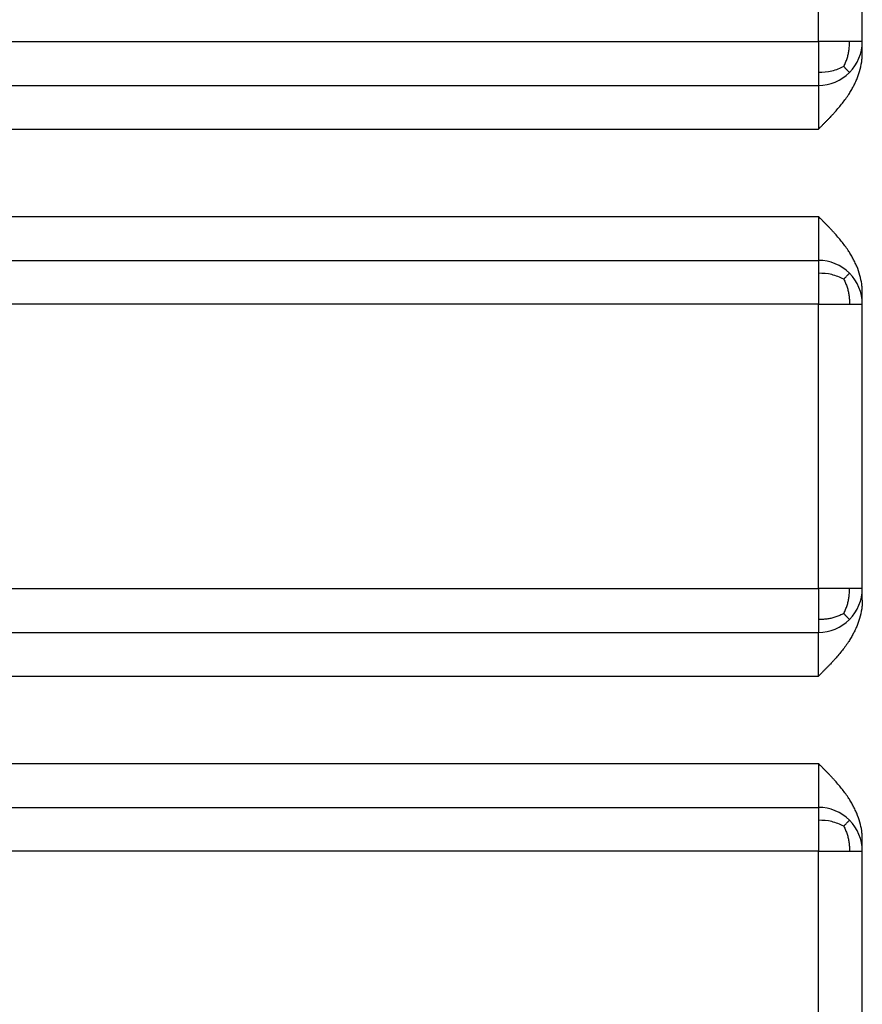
# Model space of a CAD drawing. Header units: inches. Extents: x -280 to 281, y -205 to 205.
# Tile 29 of 46: x 73.87 to 83.5, y -5.13 to 6.12. Entities that reach past the tile are written whole.
import ezdxf

# ---------------------------------------------------------------- set-up
doc = ezdxf.new("R2010")
doc.units = ezdxf.units.IN

# ---------------------------------------------------------------- blocks, each defined once
blk = doc.blocks.new('5222013350_00_G23_G27_BF_B3_B14_Motor_Bgr_63_EEXDe_1_1__9', base_point=(-96.5, -49.251))
at = {"color": 8, "linetype": 'Continuous'}
for p, q in [((166, 11.749), (166, 18.249)), ((166, -0.751), (166, 5.749)), ((166, -23.751), (166, -6.751))]:
    blk.add_line(p, q, dxfattribs=at)
at = {"color": 7, "linetype": 'Continuous'}
for p, q in [((167, 11.749), (167, 18.249)), ((167, 11.481), (167, 11.749)), ((131.5, 10.749), (166, 10.749)), ((131.5, 6.749), (166, 6.749)), ((167, 5.749), (167, 6.017)), ((167, -0.751), (167, 5.749)), ((167, -1.019), (167, -0.751)), ((131.5, -1.751), (166, -1.751)), ((131.5, -5.751), (166, -5.751)), ((167, -6.751), (167, -6.483)), ((167, -22.751), (167, -6.751))]:
    blk.add_line(p, q, dxfattribs=at)
for centre, start, end in [((166, 11.749), 315, 360), ((166, 11.749), 270, 315), ((166, 5.749), 45, 90), ((166, 5.749), 0, 45), ((166, -0.751), 315, 360), ((166, -0.751), 270, 315), ((166, -6.751), 45, 90), ((166, -6.751), 0, 45)]:
    blk.add_arc(centre, 1, start, end, dxfattribs=at)
at = {"color": 8, "linetype": 'Continuous'}
for points, knots in [([(131.5, 11.749), (131.523, 11.749), (131.571, 11.749), (137.344, 11.749), (148.821, 11.749), (160.274, 11.749), (166, 11.749)], [0, 0, 0, 0, 0.070953, 0.141853, 17.321142, 34.500431, 34.500431, 34.500431, 34.500431]), ([(166.707, 11.749), (166.65, 11.749), (166.542, 11.749), (166.377, 11.749), (166.232, 11.749), (166.105, 11.749), (166.034, 11.749), (166, 11.749)], [0, 0, 0, 0, 0.170662, 0.3244233, 0.4955547, 0.604489, 0.7071068, 0.7071068, 0.7071068, 0.7071068]), ([(166, 11.749), (166, 11.686), (166, 11.563), (166, 11.38), (166, 11.207), (166, 11.094), (166, 11.042)], [0, 0, 0, 0, 0.1891216, 0.3680946, 0.5497933, 0.7071067, 0.7071067, 0.7071067, 0.7071067]), ([(166.577, 11.177), (166.591, 11.208), (166.619, 11.268), (166.653, 11.361), (166.679, 11.454), (166.696, 11.547), (166.706, 11.645), (166.707, 11.713), (166.707, 11.749)], [0, 0, 0, 0, 0.1007964, 0.2003149, 0.2958553, 0.3887386, 0.4843943, 0.5921619, 0.5921619, 0.5921619, 0.5921619]), ([(167, 11.749), (166.987, 11.749), (166.962, 11.749), (166.894, 11.749), (166.809, 11.749), (166.737, 11.749), (166.707, 11.749)], [0, 0, 0, 0, 0.0380602, 0.0761205, 0.2039314, 0.2928932, 0.2928932, 0.2928932, 0.2928932]), ([(166.577, 11.177), (166.487, 11.137), (166.303, 11.055), (166.102, 11.046), (166, 11.042)], [0, 0, 0, 0, 0.2927896, 0.5973845, 0.5973845, 0.5973845, 0.5973845]), ([(166, 11.042), (166, 10.999), (166, 10.925), (166, 10.839), (166, 10.788), (166, 10.765), (166, 10.754), (166, 10.749)], [0, 0, 0, 0, 0.1288809, 0.2226816, 0.2588554, 0.2797053, 0.2928933, 0.2928933, 0.2928933, 0.2928933]), ([(166.577, 11.177), (166.582, 11.172), (166.591, 11.163), (166.604, 11.149), (166.617, 11.136), (166.629, 11.124), (166.64, 11.112), (166.65, 11.101), (166.66, 11.092), (166.668, 11.083), (166.676, 11.075), (166.683, 11.068), (166.689, 11.062), (166.694, 11.056), (166.698, 11.052), (166.702, 11.048), (166.704, 11.046), (166.706, 11.044), (166.707, 11.043), (166.707, 11.042), (166.707, 11.042)], [0, 0, 0, 0, 0.0202023, 0.0394842, 0.0577639, 0.0749697, 0.0910403, 0.1059249, 0.1195832, 0.1319849, 0.1431106, 0.1529508, 0.1615067, 0.1687898, 0.174822, 0.1796356, 0.1832738, 0.1857908, 0.1872553, 0.1877795, 0.1877795, 0.1877795, 0.1877795]), ([(166, 10.749), (166, 10.736), (166, 10.711), (166, 10.665), (166, 10.608), (166, 10.536), (166, 10.451), (166, 10.353), (166, 10.245), (166, 10.161), (166, 10.099), (166, 10.062), (166, 10.02), (166, 9.975), (166, 9.929), (166, 9.884), (166, 9.843), (166, 9.807), (166, 9.779), (166, 9.761), (166, 9.752), (166, 9.749)], [0, 0, 0, 0, 0.0381945, 0.076389, 0.137595, 0.209118, 0.2927665, 0.3933425, 0.5016785, 0.616338, 0.6474148, 0.6854769, 0.7284493, 0.774257, 0.8208251, 0.8660784, 0.9079421, 0.9443411, 0.9732004, 0.9924451, 1, 1, 1, 1]), ([(131.5, 9.749), (131.524, 9.749), (131.571, 9.749), (137.344, 9.749), (148.821, 9.749), (160.274, 9.749), (166, 9.749)], [0, 0, 0, 0, 0.070572, 0.141174, 17.320464, 34.499753, 34.499753, 34.499753, 34.499753]), ([(131.5, 7.749), (131.524, 7.749), (131.571, 7.749), (137.344, 7.749), (148.821, 7.749), (160.274, 7.749), (166, 7.749)], [0, 0, 0, 0, 0.070479, 0.14101, 17.3203, 34.499589, 34.499589, 34.499589, 34.499589]), ([(166, 7.749), (166, 7.708), (166, 7.62), (166, 7.492), (166, 7.348), (166, 7.201), (166, 7.051), (166, 6.928), (166, 6.843), (166, 6.787), (166, 6.762), (166, 6.749)], [0, 0, 0, 0, 0.121962, 0.264896, 0.383486, 0.554147, 0.707119, 0.831884, 0.92356, 0.96178, 1, 1, 1, 1]), ([(166, 6.749), (166, 6.737), (166, 6.714), (166, 6.659), (166, 6.573), (166, 6.499), (166, 6.456)], [0, 0, 0, 0, 0.0351058, 0.0702117, 0.1639748, 0.2928933, 0.2928933, 0.2928933, 0.2928933]), ([(166.577, 6.321), (166.487, 6.361), (166.303, 6.443), (166.102, 6.452), (166, 6.456)], [0, 0, 0, 0, 0.2927896, 0.5973846, 0.5973846, 0.5973846, 0.5973846]), ([(166, 6.456), (166, 6.404), (166, 6.291), (166, 6.116), (166, 5.933), (166, 5.81), (166, 5.749)], [0, 0, 0, 0, 0.1573491, 0.3390121, 0.5231226, 0.7071067, 0.7071067, 0.7071067, 0.7071067]), ([(166.577, 6.321), (166.585, 6.329), (166.599, 6.344), (166.62, 6.365), (166.638, 6.385), (166.655, 6.402), (166.669, 6.417), (166.681, 6.429), (166.691, 6.439), (166.698, 6.446), (166.703, 6.451), (166.706, 6.454), (166.707, 6.456), (166.707, 6.456)], [0, 0, 0, 0, 0.0325845, 0.0625656, 0.0896276, 0.113529, 0.134103, 0.1512572, 0.1649738, 0.1753093, 0.1823951, 0.1864403, 0.1877627, 0.1877627, 0.1877627, 0.1877627]), ([(166.577, 6.321), (166.591, 6.29), (166.619, 6.23), (166.653, 6.137), (166.679, 6.044), (166.696, 5.951), (166.706, 5.853), (166.707, 5.785), (166.707, 5.749)], [0, 0, 0, 0, 0.1007964, 0.2003149, 0.2958554, 0.3887386, 0.4843943, 0.5921619, 0.5921619, 0.5921619, 0.5921619]), ([(166, 5.749), (160.274, 5.749), (148.821, 5.749), (137.344, 5.749), (131.571, 5.749), (131.524, 5.749), (131.5, 5.749)], [0, 0, 0, 0, 17.179289, 34.358579, 34.429322, 34.500075, 34.500075, 34.500075, 34.500075]), ([(166, 5.749), (166.065, 5.749), (166.193, 5.749), (166.376, 5.749), (166.546, 5.749), (166.654, 5.749), (166.707, 5.749)], [0, 0, 0, 0, 0.1950903, 0.3826835, 0.5490903, 0.7071068, 0.7071068, 0.7071068, 0.7071068]), ([(166.707, 5.749), (166.746, 5.749), (166.818, 5.749), (166.903, 5.749), (166.962, 5.749), (166.987, 5.749), (167, 5.749)], [0, 0, 0, 0, 0.1152472, 0.2167728, 0.254833, 0.2928932, 0.2928932, 0.2928932, 0.2928932]), ([(131.5, -0.751), (131.523, -0.751), (131.571, -0.751), (137.344, -0.751), (148.821, -0.751), (160.274, -0.751), (166, -0.751)], [0, 0, 0, 0, 0.070953, 0.141853, 17.321142, 34.500431, 34.500431, 34.500431, 34.500431]), ([(166.707, -0.751), (166.652, -0.751), (166.544, -0.751), (166.378, -0.751), (166.232, -0.751), (166.105, -0.751), (166.034, -0.751), (166, -0.751)], [0, 0, 0, 0, 0.1656637, 0.3244233, 0.496731, 0.6038578, 0.7071068, 0.7071068, 0.7071068, 0.7071068]), ([(166, -0.751), (166, -0.814), (166, -0.937), (166, -1.12), (166, -1.293), (166, -1.406), (166, -1.458)], [0, 0, 0, 0, 0.1890423, 0.3680946, 0.549792, 0.7071067, 0.7071067, 0.7071067, 0.7071067]), ([(166.577, -1.323), (166.591, -1.292), (166.619, -1.232), (166.653, -1.139), (166.679, -1.046), (166.696, -0.953), (166.706, -0.855), (166.707, -0.787), (166.707, -0.751)], [0, 0, 0, 0, 0.1007964, 0.2003149, 0.2958553, 0.3887386, 0.4843943, 0.5921619, 0.5921619, 0.5921619, 0.5921619]), ([(167, -0.751), (166.987, -0.751), (166.962, -0.751), (166.901, -0.751), (166.816, -0.751), (166.744, -0.751), (166.707, -0.751)], [0, 0, 0, 0, 0.0380602, 0.0761205, 0.1822245, 0.2928932, 0.2928932, 0.2928932, 0.2928932]), ([(166.577, -1.323), (166.547, -1.337), (166.488, -1.366), (166.396, -1.4), (166.304, -1.427), (166.209, -1.446), (166.108, -1.456), (166.038, -1.457), (166, -1.458)], [0, 0, 0, 0, 0.0993274, 0.1979087, 0.2933298, 0.3872954, 0.4857393, 0.5986277, 0.5986277, 0.5986277, 0.5986277]), ([(166.577, -1.323), (166.582, -1.328), (166.591, -1.337), (166.604, -1.351), (166.617, -1.364), (166.629, -1.376), (166.64, -1.388), (166.65, -1.399), (166.66, -1.408), (166.668, -1.417), (166.676, -1.425), (166.683, -1.432), (166.689, -1.438), (166.694, -1.444), (166.698, -1.448), (166.702, -1.452), (166.704, -1.454), (166.706, -1.456), (166.707, -1.457), (166.707, -1.458), (166.707, -1.458)], [0, 0, 0, 0, 0.0202023, 0.0394842, 0.0577639, 0.0749697, 0.0910403, 0.1059249, 0.1195832, 0.1319849, 0.1431106, 0.1529508, 0.1615067, 0.1687898, 0.174822, 0.1796356, 0.1832738, 0.1857908, 0.1872553, 0.1877795, 0.1877795, 0.1877795, 0.1877795]), ([(166, -1.458), (166, -1.501), (166, -1.575), (166, -1.661), (166, -1.712), (166, -1.735), (166, -1.746), (166, -1.751)], [0, 0, 0, 0, 0.1288811, 0.2226816, 0.2588554, 0.2797053, 0.2928933, 0.2928933, 0.2928933, 0.2928933]), ([(166, -2.751), (166, -2.702), (166, -2.607), (166, -2.479), (166, -2.343), (166, -2.202), (166, -2.053), (166, -1.93), (166, -1.846), (166, -1.789), (166, -1.764), (166, -1.751)], [0, 0, 0, 0, 0.1474004, 0.2842423, 0.3836276, 0.5572486, 0.7072144, 0.830371, 0.9236047, 0.9618023, 1, 1, 1, 1]), ([(131.5, -2.751), (131.524, -2.751), (131.571, -2.751), (137.344, -2.751), (148.821, -2.751), (160.274, -2.751), (166, -2.751)], [0, 0, 0, 0, 0.070572, 0.141174, 17.320464, 34.499753, 34.499753, 34.499753, 34.499753]), ([(131.5, -4.751), (131.524, -4.751), (131.571, -4.751), (137.344, -4.751), (148.821, -4.751), (160.274, -4.751), (166, -4.751)], [0, 0, 0, 0, 0.070479, 0.14101, 17.3203, 34.499589, 34.499589, 34.499589, 34.499589]), ([(166, -4.751), (166, -4.793), (166, -4.883), (166, -5.01), (166, -5.154), (166, -5.3), (166, -5.449), (166, -5.572), (166, -5.656), (166, -5.713), (166, -5.738), (166, -5.751)], [0, 0, 0, 0, 0.12607, 0.268959, 0.383486, 0.555771, 0.707119, 0.831379, 0.92356, 0.96178, 1, 1, 1, 1]), ([(166, -5.751), (166, -5.763), (166, -5.786), (166, -5.841), (166, -5.927), (166, -6.001), (166, -6.044)], [0, 0, 0, 0, 0.0351058, 0.0702117, 0.1639713, 0.2928933, 0.2928933, 0.2928933, 0.2928933]), ([(166, -6.044), (166, -6.096), (166, -6.209), (166, -6.384), (166, -6.567), (166, -6.69), (166, -6.751)], [0, 0, 0, 0, 0.1573672, 0.3390121, 0.5239383, 0.7071066, 0.7071066, 0.7071066, 0.7071066]), ([(166.577, -6.179), (166.487, -6.139), (166.303, -6.057), (166.102, -6.048), (166, -6.044)], [0, 0, 0, 0, 0.2927896, 0.5973846, 0.5973846, 0.5973846, 0.5973846]), ([(166.577, -6.179), (166.585, -6.171), (166.599, -6.156), (166.62, -6.135), (166.638, -6.115), (166.655, -6.098), (166.669, -6.083), (166.681, -6.071), (166.691, -6.061), (166.698, -6.054), (166.703, -6.049), (166.706, -6.046), (166.707, -6.044), (166.707, -6.044)], [0, 0, 0, 0, 0.0325845, 0.0625656, 0.0896276, 0.113529, 0.134103, 0.1512572, 0.1649738, 0.1753093, 0.1823951, 0.1864403, 0.1877627, 0.1877627, 0.1877627, 0.1877627]), ([(166.577, -6.179), (166.591, -6.21), (166.619, -6.27), (166.653, -6.363), (166.679, -6.456), (166.696, -6.549), (166.706, -6.647), (166.707, -6.715), (166.707, -6.751)], [0, 0, 0, 0, 0.1007964, 0.2003149, 0.2958554, 0.3887386, 0.4843943, 0.5921619, 0.5921619, 0.5921619, 0.5921619]), ([(166, -6.751), (160.274, -6.751), (148.821, -6.751), (137.344, -6.751), (131.571, -6.751), (131.524, -6.751), (131.5, -6.751)], [0, 0, 0, 0, 17.179289, 34.358579, 34.429322, 34.500075, 34.500075, 34.500075, 34.500075]), ([(166, -6.751), (166.065, -6.751), (166.193, -6.751), (166.376, -6.751), (166.547, -6.751), (166.655, -6.751), (166.707, -6.751)], [0, 0, 0, 0, 0.1950903, 0.3826835, 0.5504751, 0.7071068, 0.7071068, 0.7071068, 0.7071068]), ([(166.707, -6.751), (166.746, -6.751), (166.818, -6.751), (166.903, -6.751), (166.962, -6.751), (166.987, -6.751), (167, -6.751)], [0, 0, 0, 0, 0.1162457, 0.2167728, 0.254833, 0.2928932, 0.2928932, 0.2928932, 0.2928932])]:
    blk.add_open_spline(points, degree=3, knots=knots, dxfattribs=at)
at = {"color": 7, "linetype": 'Continuous'}
for points, knots in [([(166, 9.749), (166.018, 9.767), (166.048, 9.797), (166.093, 9.843), (166.136, 9.885), (166.181, 9.931), (166.226, 9.978), (166.269, 10.023), (166.313, 10.07), (166.4, 10.165), (166.527, 10.313), (166.65, 10.478), (166.733, 10.608), (166.783, 10.696), (166.831, 10.788), (166.886, 10.91), (166.945, 11.075), (166.983, 11.245), (166.998, 11.384), (166.999, 11.45), (167, 11.481)], [0, 0, 0, 0, 0.076107, 0.128248, 0.1921, 0.256912, 0.321518, 0.385789, 0.444379, 0.514683, 0.773058, 1.028114, 1.131469, 1.235036, 1.33231, 1.442367, 1.636085, 1.858157, 1.962066, 2.055679, 2.055679, 2.055679, 2.055679]), ([(167, 6.017), (166.999, 6.052), (166.998, 6.117), (166.983, 6.246), (166.948, 6.413), (166.891, 6.579), (166.831, 6.71), (166.783, 6.802), (166.733, 6.89), (166.65, 7.02), (166.527, 7.186), (166.4, 7.333), (166.313, 7.428), (166.269, 7.475), (166.226, 7.52), (166.181, 7.567), (166.136, 7.613), (166.093, 7.656), (166.048, 7.701), (166.018, 7.731), (166, 7.749)], [0, 0, 0, 0, 0.103363, 0.197522, 0.387534, 0.61332, 0.723366, 0.82065, 0.924219, 1.027573, 1.282615, 1.541004, 1.611368, 1.669898, 1.734168, 1.798775, 1.863585, 1.927439, 1.979493, 2.055687, 2.055687, 2.055687, 2.055687]), ([(167, -1.019), (166.999, -1.053), (166.998, -1.119), (166.982, -1.258), (166.945, -1.425), (166.886, -1.59), (166.831, -1.712), (166.783, -1.804), (166.733, -1.892), (166.65, -2.022), (166.527, -2.187), (166.4, -2.335), (166.313, -2.43), (166.269, -2.477), (166.226, -2.522), (166.181, -2.569), (166.136, -2.615), (166.093, -2.657), (166.048, -2.703), (166.018, -2.733), (166, -2.751)], [0, 0, 0, 0, 0.103363, 0.197522, 0.419593, 0.613312, 0.723369, 0.820642, 0.924209, 1.027565, 1.282621, 1.540996, 1.6113, 1.66989, 1.734161, 1.798767, 1.863578, 1.927431, 1.979574, 2.055679, 2.055679, 2.055679, 2.055679]), ([(167, -6.483), (166.999, -6.448), (166.998, -6.383), (166.983, -6.251), (166.948, -6.084), (166.889, -5.918), (166.831, -5.79), (166.783, -5.698), (166.733, -5.61), (166.65, -5.48), (166.527, -5.314), (166.4, -5.167), (166.313, -5.072), (166.269, -5.025), (166.226, -4.98), (166.181, -4.933), (166.136, -4.887), (166.093, -4.844), (166.048, -4.799), (166.018, -4.769), (166, -4.751)], [0, 0, 0, 0, 0.103363, 0.197522, 0.396682, 0.613322, 0.723367, 0.820652, 0.924221, 1.027575, 1.282616, 1.541006, 1.61137, 1.669899, 1.734169, 1.798777, 1.863587, 1.92744, 1.979495, 2.055689, 2.055689, 2.055689, 2.055689])]:
    blk.add_open_spline(points, degree=3, knots=knots, dxfattribs=at)
blk = doc.blocks.new('5222013350_00_G23_G27_BF_B3_B14_Motor_Bgr_63_EEXDe_1__10', base_point=(-96.5, -49.251))
blk.add_blockref('5222013350_00_G23_G27_BF_B3_B14_Motor_Bgr_63_EEXDe_1_1__9', (-96.5, -49.251))
blk = doc.blocks.new('VordansichtA_von_', base_point=(60.25, 50))
blk.add_blockref('5222013350_00_G23_G27_BF_B3_B14_Motor_Bgr_63_EEXDe_1__10', (-96.5, -49.251))

msp = doc.modelspace()

# ---------------------------------------------------------------- block references
at = {"xscale": 0.5, "yscale": 0.5, "zscale": 0.5}
msp.add_blockref('VordansichtA_von_', (30.125, 25), dxfattribs=at)

doc.saveas('drawing.dxf')
